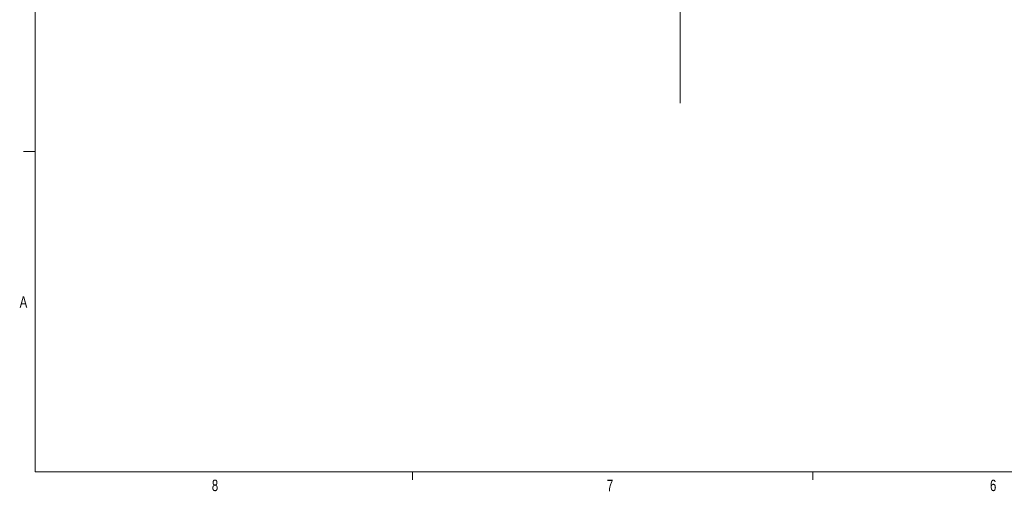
# Model space of a CAD drawing. Header units: inches. Extents: x 0.3 to 33.9, y 0.2 to 21.7.
# Tile 1 of 21: x 0.4 to 11.1, y 0.2 to 5.4. Entities that reach past the tile are written whole.
import ezdxf

# ---------------------------------------------------------------- set-up
doc = ezdxf.new("R2010")
doc.units = ezdxf.units.IN
doc.header["$MEASUREMENT"] = 0
doc.layers.add('SLD-0', color=7, linetype='Continuous', lineweight=15)
doc.styles.add('SLDTEXTSTYLE0', font='TXT', dxfattribs={"width": 0.75})

msp = doc.modelspace()

# ---------------------------------------------------------------- linework, layer by layer
at = {"layer": 'SLD-0'}
for p, q in [((0.52288, 21.4106), (0.52288, 0.4106)), ((7.57173, 18.21537), (7.57173, 4.4398)), ((0.52288, 3.9106), (0.39788, 3.9106)), ((33.52288, 0.4106), (0.52288, 0.4106)), ((4.64788, 0.4106), (4.64788, 0.3258)), ((9.02288, 0.4106), (9.02288, 0.3258))]:
    msp.add_line(p, q, dxfattribs=at)

# ---------------------------------------------------------------- texts
at = {"color": 7, "linetype": 'Continuous', "lineweight": 0, "char_height": 0.125, "attachment_point": 1, "style": 'SLDTEXTSTYLE0'}
for s, insert in [('A', (0.3542, 2.32881)), ('8', (2.45413, 0.32594)), ('7', (6.76995, 0.32502)), ('6', (10.95691, 0.32594))]:
    msp.add_mtext(s, dxfattribs=dict(at, insert=insert))

doc.saveas('drawing.dxf')
